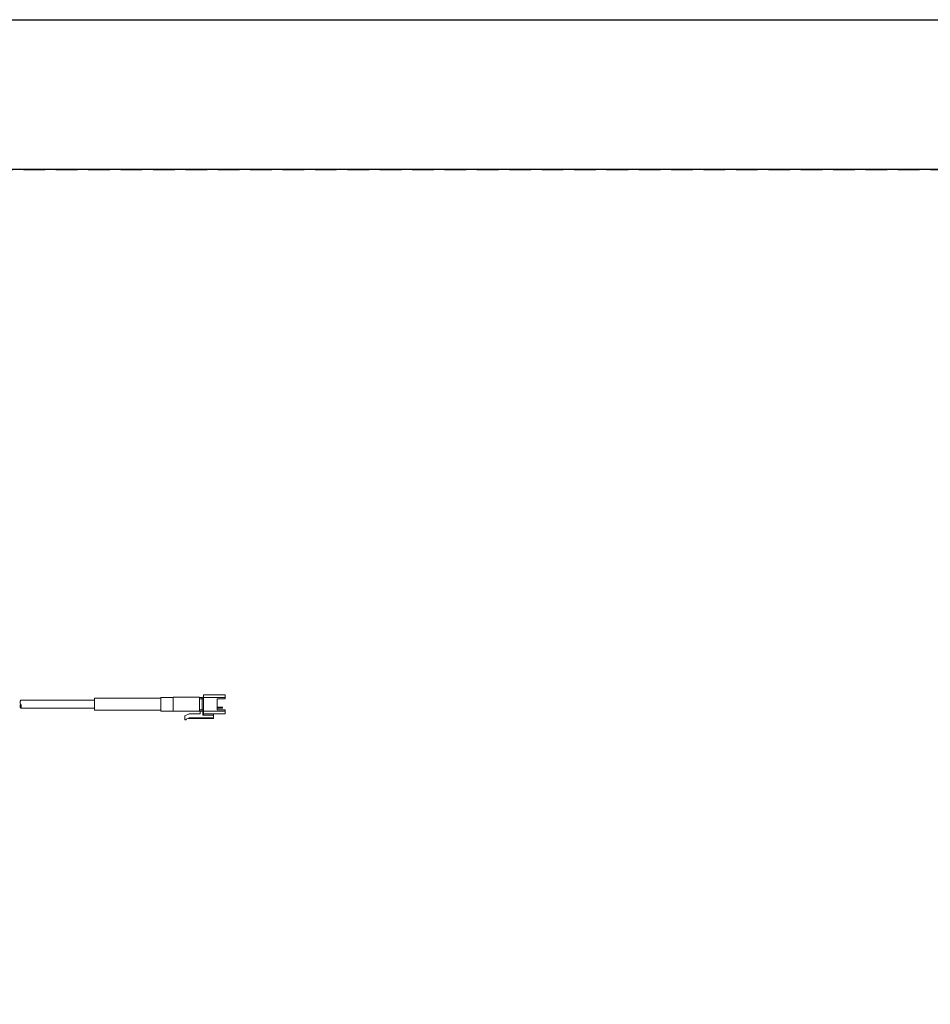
# Model space of a CAD drawing. Header units: millimetres. Extents: x 0 to 420, y 0 to 297.
# Tile 4 of 9: x 261 to 328, y 225 to 297. Entities that reach past the tile are written whole.
import ezdxf

# ---------------------------------------------------------------- set-up
doc = ezdxf.new("R2010")
doc.units = ezdxf.units.MM
doc.header["$LTSCALE"] = 0.25
doc.linetypes.add('HIDDEN', pattern=[9.525, 6.35, -3.175])
doc.layers.add('CABLE 3P', color=7, linetype='Continuous', lineweight=20)
doc.layers.add('FORM', color=252, linetype='Continuous')
doc.layers.add('PAPER', color=254, linetype='Continuous', plot=False)

msp = doc.modelspace()

# ---------------------------------------------------------------- linework, layer by layer
at = {"layer": 'CABLE 3P'}
for p, q in [((260.9443, 246.9921), (266.3764, 246.9921)), ((271.2564, 247.1321), (266.3764, 247.1321)), ((266.3764, 247.1321), (266.3764, 246.2521)), ((271.2564, 246.1921), (271.2564, 247.1921)), ((272.1564, 247.1921), (271.2564, 247.1921)), ((272.1564, 247.1921), (272.1564, 247.2021)), ((274.0764, 247.2021), (272.1564, 247.2021)), ((272.1564, 247.1921), (272.1564, 246.1921)), ((274.0764, 247.2021), (274.0764, 246.1821)), ((274.2764, 247.1921), (274.0764, 247.1921)), ((274.0764, 247.0921), (274.2764, 247.0921)), ((274.2764, 247.1921), (274.2764, 247.0921)), ((274.2764, 247.0921), (274.2764, 246.2921)), ((274.3764, 247.0921), (274.2764, 247.0921)), ((275.9764, 247.3921), (274.3764, 247.3921)), ((274.3764, 247.3921), (274.3764, 247.1921)), ((274.3764, 247.1921), (274.3764, 246.1921)), ((274.3764, 247.1921), (275.9764, 247.1921)), ((275.9764, 247.0921), (275.3764, 247.0921)), ((275.3764, 247.0921), (275.3764, 246.2921)), ((275.9764, 247.1921), (275.9764, 247.3921)), ((275.9764, 247.0921), (275.9764, 247.1921)), ((260.9443, 246.3921), (266.3764, 246.3921)), ((266.3764, 246.2521), (271.2564, 246.2521)), ((271.2564, 246.1921), (272.1564, 246.1921)), ((272.2189, 246.1821), (274.0764, 246.1821)), ((274.2764, 246.2921), (274.0764, 246.2921)), ((274.0764, 246.1921), (274.2764, 246.1921)), ((274.1264, 246.1921), (274.1264, 245.9921)), ((274.3764, 246.2921), (274.2764, 246.2921)), ((274.2764, 246.2921), (274.2764, 246.1921)), ((274.3264, 245.8921), (274.3264, 246.1787)), ((274.3764, 246.1921), (274.3764, 245.9921)), ((275.9764, 246.1921), (274.3764, 246.1921)), ((275.3764, 246.4821), (275.7281, 246.4821)), ((275.7364, 246.4621), (275.3764, 246.4621)), ((275.3764, 246.4221), (275.7364, 246.4221)), ((275.7281, 246.4021), (275.3764, 246.4021)), ((275.3764, 246.2921), (275.9764, 246.2921)), ((275.7281, 246.4821), (275.7581, 246.4821)), ((275.7581, 246.4021), (275.7281, 246.4021)), ((275.7364, 246.4221), (275.7364, 246.4621)), ((275.7764, 246.4621), (275.7364, 246.4621)), ((275.7364, 246.4221), (275.7764, 246.4221)), ((275.7764, 246.4773), (275.7764, 246.4621)), ((275.7764, 246.4621), (275.7764, 246.4221)), ((275.7764, 246.4221), (275.7764, 246.4068)), ((275.9764, 246.1921), (275.9764, 246.2921)), ((275.9764, 245.9921), (275.9764, 246.1921)), ((273.3264, 245.9921), (272.9992, 245.8421)), ((272.9992, 245.8421), (272.9992, 245.5421)), ((272.9992, 245.5421), (273.0992, 245.5421)), ((273.0992, 245.5879), (273.3264, 245.6921)), ((273.0992, 245.5421), (273.0992, 245.5879)), ((273.2435, 245.6521), (273.3308, 245.6721)), ((273.2435, 245.6521), (275.1064, 245.6521)), ((273.3224, 245.6903), (273.3308, 245.6721)), ((274.1264, 245.9921), (273.3264, 245.9921)), ((273.3264, 245.6921), (275.1264, 245.6921)), ((273.3308, 245.6721), (273.3744, 245.6921)), ((275.1264, 245.6721), (273.3308, 245.6721)), ((275.1264, 245.8921), (274.3264, 245.8921)), ((274.3764, 245.9921), (275.9764, 245.9921)), ((274.3764, 245.9921), (274.3764, 245.8921)), ((275.1264, 245.8921), (275.1264, 245.9921)), ((275.1264, 245.6921), (275.1264, 245.8921)), ((275.1264, 245.6721), (275.1264, 245.6921))]:
    msp.add_line(p, q, dxfattribs=at)
for centre, radius, start, end in [((261.1912, 246.8343), 0.293, 147.409179, 210.203585), ((274.2764, 247.2921), 0.1, 270, 0), ((261.2109, 246.5448), 0.3127, 151.901185, 209.230022), ((260.6843, 246.5396), 0.2934, 329.818965, 31.312243), ((272.2189, 246.3821), 0.2, 251.805128, 270), ((274.2764, 246.0921), 0.1, 0, 90), ((275.7181, 246.4662), 0.0187, 347.23561, 57.76439), ((275.7181, 246.4179), 0.0187, 302.23561, 12.76439), ((275.7586, 246.4462), 0.0359, 60.219234, 90.70922), ((275.7586, 246.438), 0.0359, 269.29078, 299.780766), ((275.1064, 245.6721), 0.02, 270, 0)]:
    msp.add_arc(centre, radius, start, end, dxfattribs=at)
at = {"layer": 'FORM'}
msp.add_line((406.5, 286), (13.5, 286), dxfattribs=at)
at = {"layer": 'FORM', "linetype": 'HIDDEN'}
msp.add_lwpolyline([(13.5, 286), (406.5, 286), (406.5, 11), (13.5, 11)], close=True, dxfattribs=at)
at = {"layer": 'PAPER'}
msp.add_lwpolyline([(0, 297), (420, 297), (420, 0), (0, 0)], close=True, dxfattribs=at)

doc.saveas('drawing.dxf')
